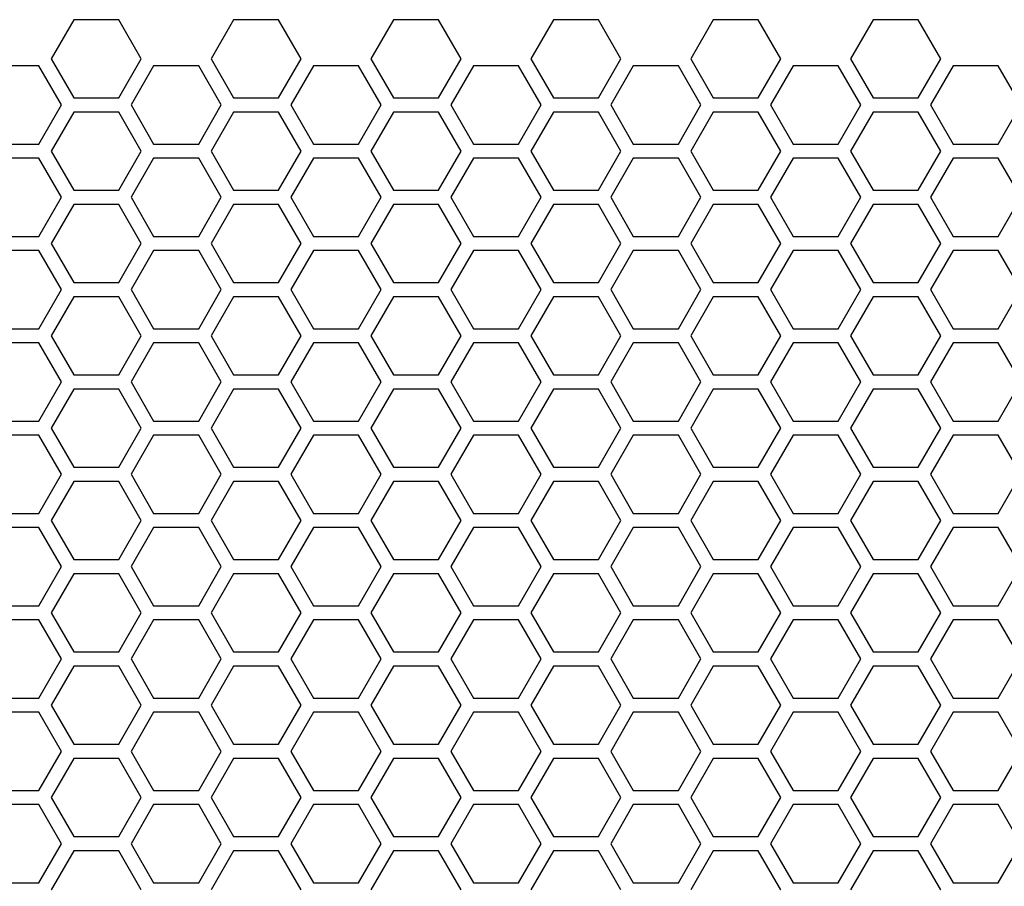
# Model space of a CAD drawing. Header units: millimetres. Extents: x 25 to 1935, y 715 to 2336.
# Tile 15 of 252: x 235 to 263, y 980 to 1004. Entities that reach past the tile are written whole.
import ezdxf

# ---------------------------------------------------------------- set-up
doc = ezdxf.new("R2010")
doc.units = ezdxf.units.MM
doc.header["$LTSCALE"] = 2
doc.layers.get('0').update_dxf_attribs({"color": 2})

msp = doc.modelspace()

# ---------------------------------------------------------------- linework, layer by layer
at = {"color": 2, "linetype": 'Continuous', "lineweight": 30}
for p, q in [((236.54, 1004.311), (235.904, 1003.211)), ((237.81, 1004.311), (236.54, 1004.311)), ((238.445, 1003.211), (237.81, 1004.311)), ((241.043, 1004.311), (240.408, 1003.211)), ((242.313, 1004.311), (241.043, 1004.311)), ((242.948, 1003.211), (242.313, 1004.311)), ((245.546, 1004.311), (244.911, 1003.211)), ((246.816, 1004.311), (245.546, 1004.311)), ((247.451, 1003.211), (246.816, 1004.311)), ((250.05, 1004.311), (249.414, 1003.211)), ((251.32, 1004.311), (250.05, 1004.311)), ((251.955, 1003.211), (251.32, 1004.311)), ((254.553, 1004.311), (253.918, 1003.211)), ((255.823, 1004.311), (254.553, 1004.311)), ((256.458, 1003.211), (255.823, 1004.311)), ((259.056, 1004.311), (258.421, 1003.211)), ((260.326, 1004.311), (259.056, 1004.311)), ((260.961, 1003.211), (260.326, 1004.311)), ((235.904, 1003.211), (236.54, 1002.111)), ((237.81, 1002.111), (238.445, 1003.211)), ((240.408, 1003.211), (241.043, 1002.111)), ((242.313, 1002.111), (242.948, 1003.211)), ((244.911, 1003.211), (245.546, 1002.111)), ((246.816, 1002.111), (247.451, 1003.211)), ((249.414, 1003.211), (250.05, 1002.111)), ((251.32, 1002.111), (251.955, 1003.211)), ((253.918, 1003.211), (254.553, 1002.111)), ((255.823, 1002.111), (256.458, 1003.211)), ((258.421, 1003.211), (259.056, 1002.111)), ((260.326, 1002.111), (260.961, 1003.211)), ((235.558, 1003.011), (234.288, 1003.011)), ((236.193, 1001.911), (235.558, 1003.011)), ((238.791, 1003.011), (238.156, 1001.911)), ((240.061, 1003.011), (238.791, 1003.011)), ((240.696, 1001.911), (240.061, 1003.011)), ((243.295, 1003.011), (242.659, 1001.911)), ((244.565, 1003.011), (243.295, 1003.011)), ((245.2, 1001.911), (244.565, 1003.011)), ((247.798, 1003.011), (247.163, 1001.911)), ((249.068, 1003.011), (247.798, 1003.011)), ((249.703, 1001.911), (249.068, 1003.011)), ((252.301, 1003.011), (251.666, 1001.911)), ((253.571, 1003.011), (252.301, 1003.011)), ((254.206, 1001.911), (253.571, 1003.011)), ((256.805, 1003.011), (256.169, 1001.911)), ((258.075, 1003.011), (256.805, 1003.011)), ((258.71, 1001.911), (258.075, 1003.011)), ((261.308, 1003.011), (260.673, 1001.911)), ((262.578, 1003.011), (261.308, 1003.011)), ((263.213, 1001.911), (262.578, 1003.011)), ((236.54, 1002.111), (237.81, 1002.111)), ((241.043, 1002.111), (242.313, 1002.111)), ((245.546, 1002.111), (246.816, 1002.111)), ((250.05, 1002.111), (251.32, 1002.111)), ((254.553, 1002.111), (255.823, 1002.111)), ((259.056, 1002.111), (260.326, 1002.111)), ((235.558, 1000.811), (236.193, 1001.911)), ((236.54, 1001.711), (235.904, 1000.611)), ((237.81, 1001.711), (236.54, 1001.711)), ((238.445, 1000.611), (237.81, 1001.711)), ((238.156, 1001.911), (238.791, 1000.811)), ((240.061, 1000.811), (240.696, 1001.911)), ((241.043, 1001.711), (240.408, 1000.611)), ((242.313, 1001.711), (241.043, 1001.711)), ((242.948, 1000.611), (242.313, 1001.711)), ((242.659, 1001.911), (243.295, 1000.811)), ((244.565, 1000.811), (245.2, 1001.911)), ((245.546, 1001.711), (244.911, 1000.611)), ((246.816, 1001.711), (245.546, 1001.711)), ((247.451, 1000.611), (246.816, 1001.711)), ((247.163, 1001.911), (247.798, 1000.811)), ((249.068, 1000.811), (249.703, 1001.911)), ((250.05, 1001.711), (249.414, 1000.611)), ((251.32, 1001.711), (250.05, 1001.711)), ((251.955, 1000.611), (251.32, 1001.711)), ((251.666, 1001.911), (252.301, 1000.811)), ((253.571, 1000.811), (254.206, 1001.911)), ((254.553, 1001.711), (253.918, 1000.611)), ((255.823, 1001.711), (254.553, 1001.711)), ((256.458, 1000.611), (255.823, 1001.711)), ((256.169, 1001.911), (256.805, 1000.811)), ((258.075, 1000.811), (258.71, 1001.911)), ((259.056, 1001.711), (258.421, 1000.611)), ((260.326, 1001.711), (259.056, 1001.711)), ((260.961, 1000.611), (260.326, 1001.711)), ((260.673, 1001.911), (261.308, 1000.811)), ((262.578, 1000.811), (263.213, 1001.911)), ((234.288, 1000.811), (235.558, 1000.811)), ((235.904, 1000.611), (236.54, 999.511)), ((237.81, 999.511), (238.445, 1000.611)), ((238.791, 1000.811), (240.061, 1000.811)), ((240.408, 1000.611), (241.043, 999.511)), ((242.313, 999.511), (242.948, 1000.611)), ((243.295, 1000.811), (244.565, 1000.811)), ((244.911, 1000.611), (245.546, 999.511)), ((246.816, 999.511), (247.451, 1000.611)), ((247.798, 1000.811), (249.068, 1000.811)), ((249.414, 1000.611), (250.05, 999.511)), ((251.32, 999.511), (251.955, 1000.611)), ((252.301, 1000.811), (253.571, 1000.811)), ((253.918, 1000.611), (254.553, 999.511)), ((255.823, 999.511), (256.458, 1000.611)), ((256.805, 1000.811), (258.075, 1000.811)), ((258.421, 1000.611), (259.056, 999.511)), ((260.326, 999.511), (260.961, 1000.611)), ((261.308, 1000.811), (262.578, 1000.811)), ((235.558, 1000.411), (234.288, 1000.411)), ((236.193, 999.311), (235.558, 1000.411)), ((238.791, 1000.411), (238.156, 999.311)), ((240.061, 1000.411), (238.791, 1000.411)), ((240.696, 999.311), (240.061, 1000.411)), ((243.295, 1000.411), (242.659, 999.311)), ((244.565, 1000.411), (243.295, 1000.411)), ((245.2, 999.311), (244.565, 1000.411)), ((247.798, 1000.411), (247.163, 999.311)), ((249.068, 1000.411), (247.798, 1000.411)), ((249.703, 999.311), (249.068, 1000.411)), ((252.301, 1000.411), (251.666, 999.311)), ((253.571, 1000.411), (252.301, 1000.411)), ((254.206, 999.311), (253.571, 1000.411)), ((256.805, 1000.411), (256.169, 999.311)), ((258.075, 1000.411), (256.805, 1000.411)), ((258.71, 999.311), (258.075, 1000.411)), ((261.308, 1000.411), (260.673, 999.311)), ((262.578, 1000.411), (261.308, 1000.411)), ((263.213, 999.311), (262.578, 1000.411)), ((236.54, 999.511), (237.81, 999.511)), ((241.043, 999.511), (242.313, 999.511)), ((245.546, 999.511), (246.816, 999.511)), ((250.05, 999.511), (251.32, 999.511)), ((254.553, 999.511), (255.823, 999.511)), ((259.056, 999.511), (260.326, 999.511)), ((235.558, 998.211), (236.193, 999.311)), ((238.156, 999.311), (238.791, 998.211)), ((240.061, 998.211), (240.696, 999.311)), ((242.659, 999.311), (243.295, 998.211)), ((244.565, 998.211), (245.2, 999.311)), ((247.163, 999.311), (247.798, 998.211)), ((249.068, 998.211), (249.703, 999.311)), ((251.666, 999.311), (252.301, 998.211)), ((253.571, 998.211), (254.206, 999.311)), ((256.169, 999.311), (256.805, 998.211)), ((258.075, 998.211), (258.71, 999.311)), ((260.673, 999.311), (261.308, 998.211)), ((262.578, 998.211), (263.213, 999.311)), ((236.54, 999.111), (235.904, 998.011)), ((237.81, 999.111), (236.54, 999.111)), ((238.445, 998.011), (237.81, 999.111)), ((241.043, 999.111), (240.408, 998.011)), ((242.313, 999.111), (241.043, 999.111)), ((242.948, 998.011), (242.313, 999.111)), ((245.546, 999.111), (244.911, 998.011)), ((246.816, 999.111), (245.546, 999.111)), ((247.451, 998.011), (246.816, 999.111)), ((250.05, 999.111), (249.414, 998.011)), ((251.32, 999.111), (250.05, 999.111)), ((251.955, 998.011), (251.32, 999.111)), ((254.553, 999.111), (253.918, 998.011)), ((255.823, 999.111), (254.553, 999.111)), ((256.458, 998.011), (255.823, 999.111)), ((259.056, 999.111), (258.421, 998.011)), ((260.326, 999.111), (259.056, 999.111)), ((260.961, 998.011), (260.326, 999.111)), ((234.288, 998.211), (235.558, 998.211)), ((238.791, 998.211), (240.061, 998.211)), ((243.295, 998.211), (244.565, 998.211)), ((247.798, 998.211), (249.068, 998.211)), ((252.301, 998.211), (253.571, 998.211)), ((256.805, 998.211), (258.075, 998.211)), ((261.308, 998.211), (262.578, 998.211)), ((235.558, 997.811), (234.288, 997.811)), ((236.193, 996.711), (235.558, 997.811)), ((235.904, 998.011), (236.54, 996.911)), ((237.81, 996.911), (238.445, 998.011)), ((238.791, 997.811), (238.156, 996.711)), ((240.061, 997.811), (238.791, 997.811)), ((240.696, 996.711), (240.061, 997.811)), ((240.408, 998.011), (241.043, 996.911)), ((242.313, 996.911), (242.948, 998.011)), ((243.295, 997.811), (242.659, 996.711)), ((244.565, 997.811), (243.295, 997.811)), ((245.2, 996.711), (244.565, 997.811)), ((244.911, 998.011), (245.546, 996.911)), ((246.816, 996.911), (247.451, 998.011)), ((247.798, 997.811), (247.163, 996.711)), ((249.068, 997.811), (247.798, 997.811)), ((249.703, 996.711), (249.068, 997.811)), ((249.414, 998.011), (250.05, 996.911)), ((251.32, 996.911), (251.955, 998.011)), ((252.301, 997.811), (251.666, 996.711)), ((253.571, 997.811), (252.301, 997.811)), ((254.206, 996.711), (253.571, 997.811)), ((253.918, 998.011), (254.553, 996.911)), ((255.823, 996.911), (256.458, 998.011)), ((256.805, 997.811), (256.169, 996.711)), ((258.075, 997.811), (256.805, 997.811)), ((258.71, 996.711), (258.075, 997.811)), ((258.421, 998.011), (259.056, 996.911)), ((260.326, 996.911), (260.961, 998.011)), ((261.308, 997.811), (260.673, 996.711)), ((262.578, 997.811), (261.308, 997.811)), ((263.213, 996.711), (262.578, 997.811)), ((235.558, 995.611), (236.193, 996.711)), ((236.54, 996.911), (237.81, 996.911)), ((238.156, 996.711), (238.791, 995.611)), ((240.061, 995.611), (240.696, 996.711)), ((241.043, 996.911), (242.313, 996.911)), ((242.659, 996.711), (243.295, 995.611)), ((244.565, 995.611), (245.2, 996.711)), ((245.546, 996.911), (246.816, 996.911)), ((247.163, 996.711), (247.798, 995.611)), ((249.068, 995.611), (249.703, 996.711)), ((250.05, 996.911), (251.32, 996.911)), ((251.666, 996.711), (252.301, 995.611)), ((253.571, 995.611), (254.206, 996.711)), ((254.553, 996.911), (255.823, 996.911)), ((256.169, 996.711), (256.805, 995.611)), ((258.075, 995.611), (258.71, 996.711)), ((259.056, 996.911), (260.326, 996.911)), ((260.673, 996.711), (261.308, 995.611)), ((262.578, 995.611), (263.213, 996.711)), ((236.54, 996.511), (235.904, 995.411)), ((237.81, 996.511), (236.54, 996.511)), ((238.445, 995.411), (237.81, 996.511)), ((241.043, 996.511), (240.408, 995.411)), ((242.313, 996.511), (241.043, 996.511)), ((242.948, 995.411), (242.313, 996.511)), ((245.546, 996.511), (244.911, 995.411)), ((246.816, 996.511), (245.546, 996.511)), ((247.451, 995.411), (246.816, 996.511)), ((250.05, 996.511), (249.414, 995.411)), ((251.32, 996.511), (250.05, 996.511)), ((251.955, 995.411), (251.32, 996.511)), ((254.553, 996.511), (253.918, 995.411)), ((255.823, 996.511), (254.553, 996.511)), ((256.458, 995.411), (255.823, 996.511)), ((259.056, 996.511), (258.421, 995.411)), ((260.326, 996.511), (259.056, 996.511)), ((260.961, 995.411), (260.326, 996.511)), ((234.288, 995.611), (235.558, 995.611)), ((238.791, 995.611), (240.061, 995.611)), ((243.295, 995.611), (244.565, 995.611)), ((247.798, 995.611), (249.068, 995.611)), ((252.301, 995.611), (253.571, 995.611)), ((256.805, 995.611), (258.075, 995.611)), ((261.308, 995.611), (262.578, 995.611)), ((235.904, 995.411), (236.54, 994.311)), ((237.81, 994.311), (238.445, 995.411)), ((240.408, 995.411), (241.043, 994.311)), ((242.313, 994.311), (242.948, 995.411)), ((244.911, 995.411), (245.546, 994.311)), ((246.816, 994.311), (247.451, 995.411)), ((249.414, 995.411), (250.05, 994.311)), ((251.32, 994.311), (251.955, 995.411)), ((253.918, 995.411), (254.553, 994.311)), ((255.823, 994.311), (256.458, 995.411)), ((258.421, 995.411), (259.056, 994.311)), ((260.326, 994.311), (260.961, 995.411)), ((235.558, 995.211), (234.288, 995.211)), ((236.193, 994.111), (235.558, 995.211)), ((238.791, 995.211), (238.156, 994.111)), ((240.061, 995.211), (238.791, 995.211)), ((240.696, 994.111), (240.061, 995.211)), ((243.295, 995.211), (242.659, 994.111)), ((244.565, 995.211), (243.295, 995.211)), ((245.2, 994.111), (244.565, 995.211)), ((247.798, 995.211), (247.163, 994.111)), ((249.068, 995.211), (247.798, 995.211)), ((249.703, 994.111), (249.068, 995.211)), ((252.301, 995.211), (251.666, 994.111)), ((253.571, 995.211), (252.301, 995.211)), ((254.206, 994.111), (253.571, 995.211)), ((256.805, 995.211), (256.169, 994.111)), ((258.075, 995.211), (256.805, 995.211)), ((258.71, 994.111), (258.075, 995.211)), ((261.308, 995.211), (260.673, 994.111)), ((262.578, 995.211), (261.308, 995.211)), ((263.213, 994.111), (262.578, 995.211)), ((236.54, 994.311), (237.81, 994.311)), ((241.043, 994.311), (242.313, 994.311)), ((245.546, 994.311), (246.816, 994.311)), ((250.05, 994.311), (251.32, 994.311)), ((254.553, 994.311), (255.823, 994.311)), ((259.056, 994.311), (260.326, 994.311)), ((235.558, 993.011), (236.193, 994.111)), ((236.54, 993.911), (235.904, 992.811)), ((237.81, 993.911), (236.54, 993.911)), ((238.445, 992.811), (237.81, 993.911)), ((238.156, 994.111), (238.791, 993.011)), ((240.061, 993.011), (240.696, 994.111)), ((241.043, 993.911), (240.408, 992.811)), ((242.313, 993.911), (241.043, 993.911)), ((242.948, 992.811), (242.313, 993.911)), ((242.659, 994.111), (243.295, 993.011)), ((244.565, 993.011), (245.2, 994.111)), ((245.546, 993.911), (244.911, 992.811)), ((246.816, 993.911), (245.546, 993.911)), ((247.451, 992.811), (246.816, 993.911)), ((247.163, 994.111), (247.798, 993.011)), ((249.068, 993.011), (249.703, 994.111)), ((250.05, 993.911), (249.414, 992.811)), ((251.32, 993.911), (250.05, 993.911)), ((251.955, 992.811), (251.32, 993.911)), ((251.666, 994.111), (252.301, 993.011)), ((253.571, 993.011), (254.206, 994.111)), ((254.553, 993.911), (253.918, 992.811)), ((255.823, 993.911), (254.553, 993.911)), ((256.458, 992.811), (255.823, 993.911)), ((256.169, 994.111), (256.805, 993.011)), ((258.075, 993.011), (258.71, 994.111)), ((259.056, 993.911), (258.421, 992.811)), ((260.326, 993.911), (259.056, 993.911)), ((260.961, 992.811), (260.326, 993.911)), ((260.673, 994.111), (261.308, 993.011)), ((262.578, 993.011), (263.213, 994.111)), ((234.288, 993.011), (235.558, 993.011)), ((235.904, 992.811), (236.54, 991.711)), ((237.81, 991.711), (238.445, 992.811)), ((238.791, 993.011), (240.061, 993.011)), ((240.408, 992.811), (241.043, 991.711)), ((242.313, 991.711), (242.948, 992.811)), ((243.295, 993.011), (244.565, 993.011)), ((244.911, 992.811), (245.546, 991.711)), ((246.816, 991.711), (247.451, 992.811)), ((247.798, 993.011), (249.068, 993.011)), ((249.414, 992.811), (250.05, 991.711)), ((251.32, 991.711), (251.955, 992.811)), ((252.301, 993.011), (253.571, 993.011)), ((253.918, 992.811), (254.553, 991.711)), ((255.823, 991.711), (256.458, 992.811)), ((256.805, 993.011), (258.075, 993.011)), ((258.421, 992.811), (259.056, 991.711)), ((260.326, 991.711), (260.961, 992.811)), ((261.308, 993.011), (262.578, 993.011)), ((235.558, 992.611), (234.288, 992.611)), ((236.193, 991.511), (235.558, 992.611)), ((238.791, 992.611), (238.156, 991.511)), ((240.061, 992.611), (238.791, 992.611)), ((240.696, 991.511), (240.061, 992.611)), ((243.295, 992.611), (242.659, 991.511)), ((244.565, 992.611), (243.295, 992.611)), ((245.2, 991.511), (244.565, 992.611)), ((247.798, 992.611), (247.163, 991.511)), ((249.068, 992.611), (247.798, 992.611)), ((249.703, 991.511), (249.068, 992.611)), ((252.301, 992.611), (251.666, 991.511)), ((253.571, 992.611), (252.301, 992.611)), ((254.206, 991.511), (253.571, 992.611)), ((256.805, 992.611), (256.169, 991.511)), ((258.075, 992.611), (256.805, 992.611)), ((258.71, 991.511), (258.075, 992.611)), ((261.308, 992.611), (260.673, 991.511)), ((262.578, 992.611), (261.308, 992.611)), ((263.213, 991.511), (262.578, 992.611)), ((236.54, 991.711), (237.81, 991.711)), ((241.043, 991.711), (242.313, 991.711)), ((245.546, 991.711), (246.816, 991.711)), ((250.05, 991.711), (251.32, 991.711)), ((254.553, 991.711), (255.823, 991.711)), ((259.056, 991.711), (260.326, 991.711)), ((235.558, 990.411), (236.193, 991.511)), ((238.156, 991.511), (238.791, 990.411)), ((240.061, 990.411), (240.696, 991.511)), ((242.659, 991.511), (243.295, 990.411)), ((244.565, 990.411), (245.2, 991.511)), ((247.163, 991.511), (247.798, 990.411)), ((249.068, 990.411), (249.703, 991.511)), ((251.666, 991.511), (252.301, 990.411)), ((253.571, 990.411), (254.206, 991.511)), ((256.169, 991.511), (256.805, 990.411)), ((258.075, 990.411), (258.71, 991.511)), ((260.673, 991.511), (261.308, 990.411)), ((262.578, 990.411), (263.213, 991.511)), ((236.54, 991.311), (235.904, 990.211)), ((237.81, 991.311), (236.54, 991.311)), ((238.445, 990.211), (237.81, 991.311)), ((241.043, 991.311), (240.408, 990.211)), ((242.313, 991.311), (241.043, 991.311)), ((242.948, 990.211), (242.313, 991.311)), ((245.546, 991.311), (244.911, 990.211)), ((246.816, 991.311), (245.546, 991.311)), ((247.451, 990.211), (246.816, 991.311)), ((250.05, 991.311), (249.414, 990.211)), ((251.32, 991.311), (250.05, 991.311)), ((251.955, 990.211), (251.32, 991.311)), ((254.553, 991.311), (253.918, 990.211)), ((255.823, 991.311), (254.553, 991.311)), ((256.458, 990.211), (255.823, 991.311)), ((259.056, 991.311), (258.421, 990.211)), ((260.326, 991.311), (259.056, 991.311)), ((260.961, 990.211), (260.326, 991.311)), ((234.288, 990.411), (235.558, 990.411)), ((238.791, 990.411), (240.061, 990.411)), ((243.295, 990.411), (244.565, 990.411)), ((247.798, 990.411), (249.068, 990.411)), ((252.301, 990.411), (253.571, 990.411)), ((256.805, 990.411), (258.075, 990.411)), ((261.308, 990.411), (262.578, 990.411)), ((235.904, 990.211), (236.54, 989.111)), ((237.81, 989.111), (238.445, 990.211)), ((240.408, 990.211), (241.043, 989.111)), ((242.313, 989.111), (242.948, 990.211)), ((244.911, 990.211), (245.546, 989.111)), ((246.816, 989.111), (247.451, 990.211)), ((249.414, 990.211), (250.05, 989.111)), ((251.32, 989.111), (251.955, 990.211)), ((253.918, 990.211), (254.553, 989.111)), ((255.823, 989.111), (256.458, 990.211)), ((258.421, 990.211), (259.056, 989.111)), ((260.326, 989.111), (260.961, 990.211)), ((235.558, 990.011), (234.288, 990.011)), ((236.193, 988.911), (235.558, 990.011)), ((238.791, 990.011), (238.156, 988.911)), ((240.061, 990.011), (238.791, 990.011)), ((240.696, 988.911), (240.061, 990.011)), ((243.295, 990.011), (242.659, 988.911)), ((244.565, 990.011), (243.295, 990.011)), ((245.2, 988.911), (244.565, 990.011)), ((247.798, 990.011), (247.163, 988.911)), ((249.068, 990.011), (247.798, 990.011)), ((249.703, 988.911), (249.068, 990.011)), ((252.301, 990.011), (251.666, 988.911)), ((253.571, 990.011), (252.301, 990.011)), ((254.206, 988.911), (253.571, 990.011)), ((256.805, 990.011), (256.169, 988.911)), ((258.075, 990.011), (256.805, 990.011)), ((258.71, 988.911), (258.075, 990.011)), ((261.308, 990.011), (260.673, 988.911)), ((262.578, 990.011), (261.308, 990.011)), ((263.213, 988.911), (262.578, 990.011)), ((236.54, 989.111), (237.81, 989.111)), ((241.043, 989.111), (242.313, 989.111)), ((245.546, 989.111), (246.816, 989.111)), ((250.05, 989.111), (251.32, 989.111)), ((254.553, 989.111), (255.823, 989.111)), ((259.056, 989.111), (260.326, 989.111)), ((235.558, 987.811), (236.193, 988.911)), ((236.54, 988.711), (235.904, 987.611)), ((237.81, 988.711), (236.54, 988.711)), ((238.445, 987.611), (237.81, 988.711)), ((238.156, 988.911), (238.791, 987.811)), ((240.061, 987.811), (240.696, 988.911)), ((241.043, 988.711), (240.408, 987.611)), ((242.313, 988.711), (241.043, 988.711)), ((242.948, 987.611), (242.313, 988.711)), ((242.659, 988.911), (243.295, 987.811)), ((244.565, 987.811), (245.2, 988.911)), ((245.546, 988.711), (244.911, 987.611)), ((246.816, 988.711), (245.546, 988.711)), ((247.451, 987.611), (246.816, 988.711)), ((247.163, 988.911), (247.798, 987.811)), ((249.068, 987.811), (249.703, 988.911)), ((250.05, 988.711), (249.414, 987.611)), ((251.32, 988.711), (250.05, 988.711)), ((251.955, 987.611), (251.32, 988.711)), ((251.666, 988.911), (252.301, 987.811)), ((253.571, 987.811), (254.206, 988.911)), ((254.553, 988.711), (253.918, 987.611)), ((255.823, 988.711), (254.553, 988.711)), ((256.458, 987.611), (255.823, 988.711)), ((256.169, 988.911), (256.805, 987.811)), ((258.075, 987.811), (258.71, 988.911)), ((259.056, 988.711), (258.421, 987.611)), ((260.326, 988.711), (259.056, 988.711)), ((260.961, 987.611), (260.326, 988.711)), ((260.673, 988.911), (261.308, 987.811)), ((262.578, 987.811), (263.213, 988.911)), ((234.288, 987.811), (235.558, 987.811)), ((238.791, 987.811), (240.061, 987.811)), ((243.295, 987.811), (244.565, 987.811)), ((247.798, 987.811), (249.068, 987.811)), ((252.301, 987.811), (253.571, 987.811)), ((256.805, 987.811), (258.075, 987.811)), ((261.308, 987.811), (262.578, 987.811)), ((235.904, 987.611), (236.54, 986.511)), ((237.81, 986.511), (238.445, 987.611)), ((240.408, 987.611), (241.043, 986.511)), ((242.313, 986.511), (242.948, 987.611)), ((244.911, 987.611), (245.546, 986.511)), ((246.816, 986.511), (247.451, 987.611)), ((249.414, 987.611), (250.05, 986.511)), ((251.32, 986.511), (251.955, 987.611)), ((253.918, 987.611), (254.553, 986.511)), ((255.823, 986.511), (256.458, 987.611)), ((258.421, 987.611), (259.056, 986.511)), ((260.326, 986.511), (260.961, 987.611)), ((235.558, 987.411), (234.288, 987.411)), ((236.193, 986.311), (235.558, 987.411)), ((238.791, 987.411), (238.156, 986.311)), ((240.061, 987.411), (238.791, 987.411)), ((240.696, 986.311), (240.061, 987.411)), ((243.295, 987.411), (242.659, 986.311)), ((244.565, 987.411), (243.295, 987.411)), ((245.2, 986.311), (244.565, 987.411)), ((247.798, 987.411), (247.163, 986.311)), ((249.068, 987.411), (247.798, 987.411)), ((249.703, 986.311), (249.068, 987.411)), ((252.301, 987.411), (251.666, 986.311)), ((253.571, 987.411), (252.301, 987.411)), ((254.206, 986.311), (253.571, 987.411)), ((256.805, 987.411), (256.169, 986.311)), ((258.075, 987.411), (256.805, 987.411)), ((258.71, 986.311), (258.075, 987.411)), ((261.308, 987.411), (260.673, 986.311)), ((262.578, 987.411), (261.308, 987.411)), ((263.213, 986.311), (262.578, 987.411)), ((236.54, 986.511), (237.81, 986.511)), ((241.043, 986.511), (242.313, 986.511)), ((245.546, 986.511), (246.816, 986.511)), ((250.05, 986.511), (251.32, 986.511)), ((254.553, 986.511), (255.823, 986.511)), ((259.056, 986.511), (260.326, 986.511)), ((235.558, 985.211), (236.193, 986.311)), ((238.156, 986.311), (238.791, 985.211)), ((240.061, 985.211), (240.696, 986.311)), ((242.659, 986.311), (243.295, 985.211)), ((244.565, 985.211), (245.2, 986.311)), ((247.163, 986.311), (247.798, 985.211)), ((249.068, 985.211), (249.703, 986.311)), ((251.666, 986.311), (252.301, 985.211)), ((253.571, 985.211), (254.206, 986.311)), ((256.169, 986.311), (256.805, 985.211)), ((258.075, 985.211), (258.71, 986.311)), ((260.673, 986.311), (261.308, 985.211)), ((262.578, 985.211), (263.213, 986.311)), ((236.54, 986.111), (235.904, 985.011)), ((237.81, 986.111), (236.54, 986.111)), ((238.445, 985.011), (237.81, 986.111)), ((241.043, 986.111), (240.408, 985.011)), ((242.313, 986.111), (241.043, 986.111)), ((242.948, 985.011), (242.313, 986.111)), ((245.546, 986.111), (244.911, 985.011)), ((246.816, 986.111), (245.546, 986.111)), ((247.451, 985.011), (246.816, 986.111)), ((250.05, 986.111), (249.414, 985.011)), ((251.32, 986.111), (250.05, 986.111)), ((251.955, 985.011), (251.32, 986.111)), ((254.553, 986.111), (253.918, 985.011)), ((255.823, 986.111), (254.553, 986.111)), ((256.458, 985.011), (255.823, 986.111)), ((259.056, 986.111), (258.421, 985.011)), ((260.326, 986.111), (259.056, 986.111)), ((260.961, 985.011), (260.326, 986.111)), ((234.288, 985.211), (235.558, 985.211)), ((238.791, 985.211), (240.061, 985.211)), ((243.295, 985.211), (244.565, 985.211)), ((247.798, 985.211), (249.068, 985.211)), ((252.301, 985.211), (253.571, 985.211)), ((256.805, 985.211), (258.075, 985.211)), ((261.308, 985.211), (262.578, 985.211)), ((235.558, 984.811), (234.288, 984.811)), ((236.193, 983.711), (235.558, 984.811)), ((235.904, 985.011), (236.54, 983.911)), ((237.81, 983.911), (238.445, 985.011)), ((238.791, 984.811), (238.156, 983.711)), ((240.061, 984.811), (238.791, 984.811)), ((240.696, 983.711), (240.061, 984.811)), ((240.408, 985.011), (241.043, 983.911)), ((242.313, 983.911), (242.948, 985.011)), ((243.295, 984.811), (242.659, 983.711)), ((244.565, 984.811), (243.295, 984.811)), ((245.2, 983.711), (244.565, 984.811)), ((244.911, 985.011), (245.546, 983.911)), ((246.816, 983.911), (247.451, 985.011)), ((247.798, 984.811), (247.163, 983.711)), ((249.068, 984.811), (247.798, 984.811)), ((249.703, 983.711), (249.068, 984.811)), ((249.414, 985.011), (250.05, 983.911)), ((251.32, 983.911), (251.955, 985.011)), ((252.301, 984.811), (251.666, 983.711)), ((253.571, 984.811), (252.301, 984.811)), ((254.206, 983.711), (253.571, 984.811)), ((253.918, 985.011), (254.553, 983.911)), ((255.823, 983.911), (256.458, 985.011)), ((256.805, 984.811), (256.169, 983.711)), ((258.075, 984.811), (256.805, 984.811)), ((258.71, 983.711), (258.075, 984.811)), ((258.421, 985.011), (259.056, 983.911)), ((260.326, 983.911), (260.961, 985.011)), ((261.308, 984.811), (260.673, 983.711)), ((262.578, 984.811), (261.308, 984.811)), ((263.213, 983.711), (262.578, 984.811)), ((235.558, 982.611), (236.193, 983.711)), ((236.54, 983.911), (237.81, 983.911)), ((238.156, 983.711), (238.791, 982.611)), ((240.061, 982.611), (240.696, 983.711)), ((241.043, 983.911), (242.313, 983.911)), ((242.659, 983.711), (243.295, 982.611)), ((244.565, 982.611), (245.2, 983.711)), ((245.546, 983.911), (246.816, 983.911)), ((247.163, 983.711), (247.798, 982.611)), ((249.068, 982.611), (249.703, 983.711)), ((250.05, 983.911), (251.32, 983.911)), ((251.666, 983.711), (252.301, 982.611)), ((253.571, 982.611), (254.206, 983.711)), ((254.553, 983.911), (255.823, 983.911)), ((256.169, 983.711), (256.805, 982.611)), ((258.075, 982.611), (258.71, 983.711)), ((259.056, 983.911), (260.326, 983.911)), ((260.673, 983.711), (261.308, 982.611)), ((262.578, 982.611), (263.213, 983.711)), ((236.54, 983.511), (235.904, 982.411)), ((237.81, 983.511), (236.54, 983.511)), ((238.445, 982.411), (237.81, 983.511)), ((241.043, 983.511), (240.408, 982.411)), ((242.313, 983.511), (241.043, 983.511)), ((242.948, 982.411), (242.313, 983.511)), ((245.546, 983.511), (244.911, 982.411)), ((246.816, 983.511), (245.546, 983.511)), ((247.451, 982.411), (246.816, 983.511)), ((250.05, 983.511), (249.414, 982.411)), ((251.32, 983.511), (250.05, 983.511)), ((251.955, 982.411), (251.32, 983.511)), ((254.553, 983.511), (253.918, 982.411)), ((255.823, 983.511), (254.553, 983.511)), ((256.458, 982.411), (255.823, 983.511)), ((259.056, 983.511), (258.421, 982.411)), ((260.326, 983.511), (259.056, 983.511)), ((260.961, 982.411), (260.326, 983.511)), ((234.288, 982.611), (235.558, 982.611)), ((238.791, 982.611), (240.061, 982.611)), ((243.295, 982.611), (244.565, 982.611)), ((247.798, 982.611), (249.068, 982.611)), ((252.301, 982.611), (253.571, 982.611)), ((256.805, 982.611), (258.075, 982.611)), ((261.308, 982.611), (262.578, 982.611)), ((235.904, 982.411), (236.54, 981.311)), ((237.81, 981.311), (238.445, 982.411)), ((240.408, 982.411), (241.043, 981.311)), ((242.313, 981.311), (242.948, 982.411)), ((244.911, 982.411), (245.546, 981.311)), ((246.816, 981.311), (247.451, 982.411)), ((249.414, 982.411), (250.05, 981.311)), ((251.32, 981.311), (251.955, 982.411)), ((253.918, 982.411), (254.553, 981.311)), ((255.823, 981.311), (256.458, 982.411)), ((258.421, 982.411), (259.056, 981.311)), ((260.326, 981.311), (260.961, 982.411)), ((235.558, 982.211), (234.288, 982.211)), ((236.193, 981.111), (235.558, 982.211)), ((238.791, 982.211), (238.156, 981.111)), ((240.061, 982.211), (238.791, 982.211)), ((240.696, 981.111), (240.061, 982.211)), ((243.295, 982.211), (242.659, 981.111)), ((244.565, 982.211), (243.295, 982.211)), ((245.2, 981.111), (244.565, 982.211)), ((247.798, 982.211), (247.163, 981.111)), ((249.068, 982.211), (247.798, 982.211)), ((249.703, 981.111), (249.068, 982.211)), ((252.301, 982.211), (251.666, 981.111)), ((253.571, 982.211), (252.301, 982.211)), ((254.206, 981.111), (253.571, 982.211)), ((256.805, 982.211), (256.169, 981.111)), ((258.075, 982.211), (256.805, 982.211)), ((258.71, 981.111), (258.075, 982.211)), ((261.308, 982.211), (260.673, 981.111)), ((262.578, 982.211), (261.308, 982.211)), ((263.213, 981.111), (262.578, 982.211)), ((236.54, 981.311), (237.81, 981.311)), ((241.043, 981.311), (242.313, 981.311)), ((245.546, 981.311), (246.816, 981.311)), ((250.05, 981.311), (251.32, 981.311)), ((254.553, 981.311), (255.823, 981.311)), ((259.056, 981.311), (260.326, 981.311)), ((235.558, 980.011), (236.193, 981.111)), ((236.54, 980.911), (235.904, 979.811)), ((237.81, 980.911), (236.54, 980.911)), ((238.445, 979.811), (237.81, 980.911)), ((238.156, 981.111), (238.791, 980.011)), ((240.061, 980.011), (240.696, 981.111)), ((241.043, 980.911), (240.408, 979.811)), ((242.313, 980.911), (241.043, 980.911)), ((242.948, 979.811), (242.313, 980.911)), ((242.659, 981.111), (243.295, 980.011)), ((244.565, 980.011), (245.2, 981.111)), ((245.546, 980.911), (244.911, 979.811)), ((246.816, 980.911), (245.546, 980.911)), ((247.451, 979.811), (246.816, 980.911)), ((247.163, 981.111), (247.798, 980.011)), ((249.068, 980.011), (249.703, 981.111)), ((250.05, 980.911), (249.414, 979.811)), ((251.32, 980.911), (250.05, 980.911)), ((251.955, 979.811), (251.32, 980.911)), ((251.666, 981.111), (252.301, 980.011)), ((253.571, 980.011), (254.206, 981.111)), ((254.553, 980.911), (253.918, 979.811)), ((255.823, 980.911), (254.553, 980.911)), ((256.458, 979.811), (255.823, 980.911)), ((256.169, 981.111), (256.805, 980.011)), ((258.075, 980.011), (258.71, 981.111)), ((259.056, 980.911), (258.421, 979.811)), ((260.326, 980.911), (259.056, 980.911)), ((260.961, 979.811), (260.326, 980.911)), ((260.673, 981.111), (261.308, 980.011)), ((262.578, 980.011), (263.213, 981.111)), ((234.288, 980.011), (235.558, 980.011)), ((238.791, 980.011), (240.061, 980.011)), ((243.295, 980.011), (244.565, 980.011)), ((247.798, 980.011), (249.068, 980.011)), ((252.301, 980.011), (253.571, 980.011)), ((256.805, 980.011), (258.075, 980.011)), ((261.308, 980.011), (262.578, 980.011))]:
    msp.add_line(p, q, dxfattribs=at)

doc.saveas('drawing.dxf')
